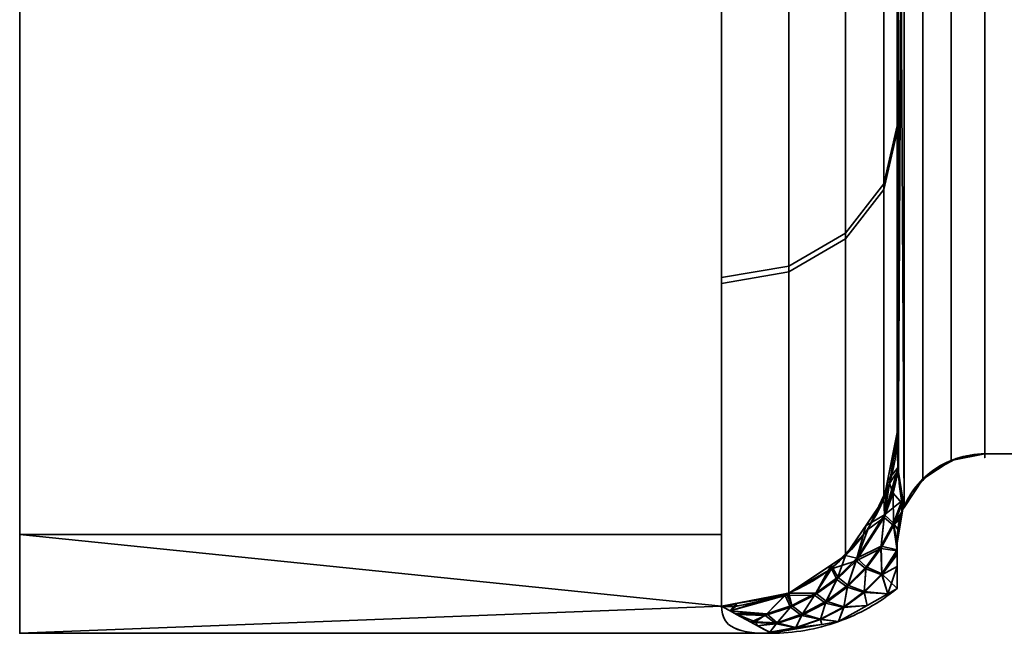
# Model space of a CAD drawing. Header units: millimetres. Extents: x -110 to 110, y -15 to 15.
# Tile 39 of 110: x -30 to -24.39, y -15 to -11.5. Entities that reach past the tile are written whole.
import ezdxf

# ---------------------------------------------------------------- set-up
doc = ezdxf.new("R2010")
doc.units = ezdxf.units.MM
doc.layers.add('1', color=7, linetype='Continuous', true_color=0xffffff)

msp = doc.modelspace()

# ---------------------------------------------------------------- linework, layer by layer
at = {"layer": '1', "color": 252, "linetype": 'Continuous', "lineweight": 35}
for p, q in [((-24.5, -7.6729, 11.7101), (-24.5, -13.9777, 0.7899)), ((-24.5, -13.9777, -0.7899), (-24.5, -7.6729, -11.7101)), ((-25, -8.6603, 11), (-25, -13.8564, 2)), ((-25, -13.8564, -2), (-25, -8.6603, -11)), ((-24.5, -13.9777, -0.7899), (-16, -13.9777, -0.7899)), ((-24.5, -13.9777, 0.7899), (-16, -13.9777, 0.7899)), ((-30, -15), (-25.7179, -15))]:
    msp.add_line(p, q, dxfattribs=at)
at = {"layer": '1', "color": 252, "linetype": 'Continuous', "lineweight": 35, "extrusion": (1, 0, 0)}
for centre, radius, start, end in [((0, 0, -30), 15, 0, 180), ((0, 0, -25), 14, 188.21321, 231.78679), ((0, 0, -25), 14, 128.21321, 171.78679), ((0, 0, -26), 15, 128.21321, 171.78679), ((0, 0, -26), 15, 188.21321, 231.78679)]:
    msp.add_arc(centre, radius, start, end, dxfattribs=at)
at = {"layer": '1', "color": 252, "linetype": 'Continuous', "lineweight": 35, "extrusion": (-1, 0, 0)}
for centre, radius, start, end in [((0, 0, 30), 15, 180, 0), ((0, 0, 24.5), 14, 356.7655, 3.2345), ((0, 0, 25), 14.5, 357.45707, 2.53526)]:
    msp.add_arc(centre, radius, start, end, dxfattribs=at)
at = {"layer": '1', "color": 252, "linetype": 'Continuous', "lineweight": 35, "extrusion": (-9.62502e-07, -0.142857, -0.989743)}
msp.add_arc((-25.9999, 14.0002, 0), 1, 359.9996, 89.9996, dxfattribs=at)
at = {"layer": '1', "color": 252, "linetype": 'Continuous', "lineweight": 35, "extrusion": (0, 0.142857, -0.989743)}
msp.add_arc((26, -14), 1, 180, 270, dxfattribs=at)
at = {"layer": '1', "color": 252, "linetype": 'Continuous', "lineweight": 35}
for points in [[(-25, -13.8564, 2), (-25, -13.894, 1.9088), (-24.999, -13.9691, 1.7245), (-24.9935, -14.0826, 1.4388), (-24.9831, -14.1924, 1.1543), (-24.9728, -14.2603, 0.9734), (-24.9667, -14.2932, 0.8845)], [(-24.9667, -14.2932, -0.8845), (-24.973, -14.259, -0.9767), (-24.9835, -14.1892, -1.1626), (-24.9938, -14.0782, -1.45), (-24.9991, -13.9656, -1.7333), (-25, -13.8926, -1.9123), (-25, -13.8564, -2)], [(-25, -14.4857, -0.6433), (-25, -14.4778, -0.6616), (-24.9997, -14.462, -0.6968), (-24.9983, -14.4382, -0.7451), (-24.996, -14.4139, -0.789), (-24.9924, -14.3883, -0.8284), (-24.9871, -14.3601, -0.862), (-24.9792, -14.3286, -0.8855), (-24.9713, -14.305, -0.8881), (-24.9667, -14.2932, -0.8845)], [(-25, -14.7453, 0), (-25.0503, -14.786, 0), (-25.1579, -14.8588, 0), (-25.3353, -14.9393, 0), (-25.5238, -14.9887, 0.0001), (-25.6532, -15, 0), (-25.7179, -15)], [(-26, -14.8462, 2.1429), (-26, -14.97, 1.2849), (-25.904, -15, 0.5545), (-25.7179, -15)], [(-25.7179, -15), (-25.9044, -15, -0.5556), (-26, -14.9698, -1.286), (-26, -14.8462, -2.1429)]]:
    msp.add_open_spline(points, degree=3, dxfattribs=at)
for points, knots in [([(-24.5, -13.9777, 0.7899), (-24.5548, -13.9777, 0.7899), (-24.6104, -13.9869, 0.7926), (-24.7139, -14.0218, 0.8031), (-24.7631, -14.048, 0.8109), (-24.8494, -14.1138, 0.8306), (-24.8875, -14.1543, 0.8428), (-24.9373, -14.2286, 0.8651), (-24.9538, -14.2603, 0.8746), (-24.9667, -14.2932, 0.8845)], [0, 0, 0, 0, 0.272272, 0.272272, 0.544336, 0.544336, 0.819649, 0.819649, 1, 1, 1, 1]), ([(-24.5, -13.9777, -0.7899), (-24.5548, -13.9777, -0.7899), (-24.6104, -13.9869, -0.7926), (-24.7139, -14.0218, -0.8031), (-24.7631, -14.048, -0.8109), (-24.8494, -14.1138, -0.8306), (-24.8875, -14.1543, -0.8428), (-24.9373, -14.2286, -0.8651), (-24.9538, -14.2603, -0.8746), (-24.9667, -14.2932, -0.8845)], [0, 0, 0, 0, 0.272272, 0.272272, 0.544337, 0.544337, 0.81965, 0.81965, 1, 1, 1, 1]), ([(-24.9667, -14.2932, 0.8845), (-24.969, -14.2991, 0.8863), (-24.9714, -14.3056, 0.887), (-24.9756, -14.3182, 0.8857), (-24.9775, -14.3244, 0.8839), (-24.9818, -14.3394, 0.877), (-24.984, -14.3477, 0.8709), (-24.9905, -14.3763, 0.8456), (-24.9931, -14.3929, 0.8217), (-24.999, -14.4387, 0.7483), (-25, -14.4634, 0.695), (-25, -14.4865, 0.6414)], [0, 0, 0, 0, 0.060109, 0.060109, 0.1199, 0.1199, 0.212934, 0.212934, 0.471196, 0.471196, 1, 1, 1, 1])]:
    msp.add_open_spline(points, degree=3, knots=knots, dxfattribs=at)
at = {"layer": '1', "color": 252, "linetype": 'Continuous', "lineweight": 35, "extrusion": (1, 0, 0)}
msp.add_open_spline([(-25, -14.7453, 0), (-25, -14.7188, -0.0728), (-25, -14.6636, -0.2173), (-25, -14.5766, -0.4311), (-25, -14.5163, -0.5727), (-25, -14.4857, -0.6433)], degree=3, dxfattribs=at)
at = {"layer": '1', "color": 252, "linetype": 'Continuous', "lineweight": 35, "extrusion": (1, -5.66252e-13, 2.06313e-13)}
msp.add_open_spline([(-25, -14.4865, 0.6414), (-25, -14.5781, 0.4298), (-25, -14.6664, 0.2166), (-25, -14.7453, 0)], degree=3, dxfattribs=at)
at = {"layer": '1', "color": 252, "linetype": 'Continuous', "lineweight": 35}
for points in [[(-30, -13.8582, 5.7403), (-30, -10.6066, 10.6066), (-30, -7.566, 7.566), (-30, -9.8855, 4.0947)], [(-30, -9.8855, -4.0947), (-30, -7.566, -7.566), (-30, -10.6066, -10.6066), (-30, -13.8582, -5.7403)], [(-24.6913, -7.7014, 11.7369), (-24.6913, -14.0152, 0.8011), (-24.5, -13.9777, 0.7899), (-24.5, -7.6729, 11.7101)], [(-24.6913, -14.0152, -0.8011), (-24.6913, -7.7014, -11.7369), (-24.5, -7.6729, -11.7101), (-24.5, -13.9777, -0.7899)], [(-16, -7.6729, 11.7101), (-24.5, -7.6729, 11.7101), (-24.5, -13.9777, 0.7899), (-16, -13.9777, 0.7899)], [(-16, -13.9777, -0.7899), (-24.5, -13.9777, -0.7899), (-24.5, -7.6729, -11.7101), (-16, -7.6729, -11.7101)], [(-24.8536, -7.7824, 11.8134), (-24.8536, -14.1219, 0.833), (-24.6913, -14.0152, 0.8011), (-24.6913, -7.7014, 11.7369)], [(-24.8536, -14.1219, -0.833), (-24.8536, -7.7824, -11.8134), (-24.6913, -7.7014, -11.7369), (-24.6913, -14.0152, -0.8011)], [(-24.9599, -7.9048, 11.9286), (-24.9599, -14.2828, 0.8814), (-24.8536, -14.1219, 0.833), (-24.8536, -7.7824, 11.8134)], [(-24.9599, -14.2828, -0.8814), (-24.9599, -7.9047, -11.9286), (-24.8536, -7.7824, -11.8134), (-24.8536, -14.1219, -0.833)], [(-24.9599, -7.9047, -11.9286), (-24.993, -14.0779, -1.4493), (-24.9927, -8.2871, -11.476)], [(-24.993, -14.0779, -1.4493), (-24.9599, -7.9047, -11.9286), (-24.9599, -14.2828, -0.8814)], [(-24.993, -8.294, 11.4673), (-24.9599, -14.2828, 0.8814), (-24.9599, -7.9048, 11.9286)], [(-24.9927, -8.2871, -11.476), (-24.993, -14.0779, -1.4493), (-25, -13.8564, -2)], [(-25, -13.8564, -2), (-25, -8.6603, -11), (-24.9927, -8.2871, -11.476)], [(-24.9927, -14.0819, 1.439), (-24.993, -8.294, 11.4673), (-25, -8.6603, 11)], [(-24.9599, -14.2828, 0.8814), (-24.993, -8.294, 11.4673), (-24.9927, -14.0819, 1.439)], [(-25, -8.6603, -11), (-25, -12.1084, -7.0276), (-25.0761, -12.4393, -7.2197), (-25.0761, -8.897, -11.3007)], [(-25, -12.1403, 6.9723), (-25, -8.6603, 11), (-25.0761, -8.897, 11.3007), (-25.0761, -12.4721, 7.1629)], [(-25, -8.6603, 11), (-25, -13.8564, 2), (-24.9927, -14.0819, 1.439)], [(-25, -13.8564, -2), (-25, -12.1244, -7), (-25, -8.6603, -11)], [(-25, -8.6603, 11), (-25, -12.1244, 7), (-25, -13.8564, 2)], [(-25.0761, -8.897, -11.3007), (-25.0761, -12.4393, -7.2197), (-25.2929, -12.7199, -7.3826), (-25.2929, -9.0977, -11.5556)], [(-25.0761, -12.4721, 7.1629), (-25.0761, -8.897, 11.3007), (-25.2929, -9.0977, 11.5556), (-25.2929, -12.7535, 7.3245)], [(-25.2929, -9.0977, -11.5556), (-25.2929, -12.7199, -7.3826), (-25.6173, -12.9074, -7.4914), (-25.6173, -9.2318, -11.7259)], [(-25.2929, -12.7535, 7.3245), (-25.2929, -9.0977, 11.5556), (-25.6173, -9.2318, 11.7259), (-25.6173, -12.9414, 7.4324)], [(-25.6173, -9.2318, -11.7259), (-25.6173, -12.9074, -7.4914), (-26, -12.9732, -7.5296), (-26, -9.2788, -11.7857)], [(-25.6173, -12.9414, 7.4324), (-25.6173, -9.2318, 11.7259), (-26, -9.2788, 11.7857), (-26, -13.0075, 7.4703)], [(-30, -13.8582, -5.7403), (-30, -15), (-30, -10.7), (-30, -9.8855, -4.0947)], [(-30, -9.8855, 4.0947), (-30, -10.7), (-30, -15), (-30, -13.8582, 5.7403)], [(-26, -14.4368, -4.0716), (-30, -14.4368, -4.0716), (-30, -11.4061, -9.7417), (-26, -11.4061, -9.7417)], [(-26, -11.4061, 9.7417), (-30, -11.4061, 9.7417), (-30, -14.4368, 4.0716), (-26, -14.4368, 4.0716)], [(-25, -12.1084, -7.0276), (-25, -13.8564, -2), (-25.0761, -14.2352, -2.0547), (-25.0761, -12.4393, -7.2197)], [(-25, -13.8564, 2), (-25, -12.1403, 6.9723), (-25.0761, -12.4721, 7.1629), (-25.0761, -14.2352, 2.0547)], [(-25.0761, -12.4393, -7.2197), (-25.0761, -14.2352, -2.0547), (-25.2929, -14.5563, -2.101), (-25.2929, -12.7199, -7.3826)], [(-25.0761, -14.2352, 2.0547), (-25.0761, -12.4721, 7.1629), (-25.2929, -12.7535, 7.3245), (-25.2929, -14.5563, 2.101)], [(-25.2929, -12.7199, -7.3826), (-25.2929, -14.5563, -2.101), (-25.6173, -14.7708, -2.132), (-25.6173, -12.9074, -7.4914)], [(-25.2929, -14.5563, 2.101), (-25.2929, -12.7535, 7.3245), (-25.6173, -12.9414, 7.4324), (-25.6173, -14.7708, 2.132)], [(-25.6173, -12.9074, -7.4914), (-25.6173, -14.7708, -2.132), (-26, -14.8462, -2.1429), (-26, -12.9732, -7.5296)], [(-25.6173, -14.7708, 2.132), (-25.6173, -12.9414, 7.4324), (-26, -13.0075, 7.4703), (-26, -14.8462, 2.1429)], [(-24.9936, -14.0534, 1.51), (-25, -13.8564, 2), (-25.0552, -14.1312, 2.0397)], [(-25.0552, -14.1312, -2.0397), (-25, -13.8564, -2), (-24.9996, -13.8684, -1.9702)], [(-24.9996, -13.8684, -1.9702), (-25.0424, -14.1462, -2.0095), (-25.0552, -14.1312, -2.0397)], [(-25.0424, -14.1462, -2.0095), (-24.9996, -13.8684, -1.9702), (-24.9932, -14.0701, -1.4688)], [(-24.806, -14.0807, -0.8207), (-24.6906, -14.0194, -0.8024), (-24.6906, -14.0194, 0.8024), (-24.806, -14.0807, 0.8207)], [(-24.6906, -14.0194, 0.8024), (-24.6906, -14.0194, -0.8024), (-24.6622, -14.0043, -0.7979)], [(-24.6622, -14.0043, 0.7979), (-24.6906, -14.0194, 0.8024), (-24.6622, -14.0043, -0.7979)], [(-24.6622, -14.0043, -0.7979), (-24.5, -13.9777, -0.7899), (-24.5, -13.9777, 0.7899), (-24.6622, -14.0043, 0.7979)], [(-16, -13.9777, 0.7899), (-24.5, -13.9777, 0.7899), (-24.5, -13.9777, -0.7899), (-16, -13.9777, -0.7899)], [(-25.0552, -14.1312, 2.0397), (-25.072, -14.3256, 1.5335), (-24.9936, -14.0534, 1.51)], [(-24.9927, -14.0819, 1.439), (-24.9936, -14.0534, 1.51), (-25.072, -14.3256, 1.5335)], [(-24.9727, -14.2444, 1.0125), (-24.9927, -14.0819, 1.439), (-25.072, -14.3256, 1.5335)], [(-24.9932, -14.0701, -1.4688), (-25.022, -14.201, -1.4799), (-25.0424, -14.1462, -2.0095)], [(-25.022, -14.201, -1.4799), (-24.9932, -14.0701, -1.4688), (-24.993, -14.0779, -1.4493)], [(-25.022, -14.201, -1.4799), (-24.993, -14.0779, -1.4493), (-24.9707, -14.2599, -0.9717)], [(-24.9599, -14.2828, -0.8814), (-24.9667, -14.2932, -0.8845), (-24.993, -14.0779, -1.4493)], [(-24.9927, -14.0819, 1.439), (-24.9667, -14.2932, 0.8845), (-24.9599, -14.2828, 0.8814)], [(-24.806, -14.0807, 0.8207), (-24.8507, -14.1281, -0.8349), (-24.806, -14.0807, -0.8207)], [(-24.806, -14.0807, 0.8207), (-24.8507, -14.1281, 0.8349), (-24.8507, -14.1281, -0.8349)], [(-25.072, -14.3256, 1.5335), (-25.0552, -14.1312, 2.0397), (-25.0761, -14.2352, 2.0547)], [(-25.0761, -14.2352, -2.0547), (-25.0552, -14.1312, -2.0397), (-25.0424, -14.1462, -2.0095)], [(-24.9175, -14.1991, -0.8562), (-24.8507, -14.1281, -0.8349), (-24.8507, -14.1281, 0.8349), (-24.9175, -14.1991, 0.8562)], [(-25.1669, -14.4086, -2.0463), (-25.0424, -14.1462, -2.0095), (-25.0742, -14.3411, -1.4904)], [(-25.0424, -14.1462, -2.0095), (-25.1669, -14.4086, -2.0463), (-25.0761, -14.2352, -2.0547)], [(-25.022, -14.201, -1.4799), (-25.0742, -14.3411, -1.4904), (-25.0424, -14.1462, -2.0095)], [(-25.2929, -14.5563, -2.101), (-25.0761, -14.2352, -2.0547), (-25.1669, -14.4086, -2.0463)], [(-25.072, -14.3256, 1.5335), (-25.0761, -14.2352, 2.0547), (-25.1785, -14.3869, 2.0766)], [(-25.0742, -14.3411, -1.4904), (-25.022, -14.201, -1.4799), (-25.0196, -14.3863, -0.9718)], [(-25.072, -14.3256, 1.5335), (-25.0205, -14.3716, 1.0138), (-24.9727, -14.2444, 1.0125)], [(-24.9707, -14.2599, -0.9717), (-25.0196, -14.3863, -0.9718), (-25.022, -14.201, -1.4799)], [(-24.9727, -14.2444, 1.0125), (-25.0205, -14.3716, 1.0138), (-24.9735, -14.3119, 0.8864)], [(-24.9735, -14.3119, 0.8864), (-24.9667, -14.2932, 0.8845), (-24.9727, -14.2444, 1.0125)], [(-24.9627, -14.2856, 0.8823), (-24.9627, -14.2856, -0.8823), (-24.9175, -14.1991, -0.8562)], [(-24.9175, -14.1991, 0.8562), (-24.9627, -14.2856, 0.8823), (-24.9175, -14.1991, -0.8562)], [(-25.0196, -14.3863, -0.9718), (-24.9707, -14.2599, -0.9717), (-24.9708, -14.3042, -0.8865)], [(-24.9708, -14.3042, -0.8865), (-24.9778, -14.3255, -0.8832), (-25.0196, -14.3863, -0.9718)], [(-24.9708, -14.3042, -0.8865), (-24.9667, -14.2932, -0.8845), (-25, -14.4858, 0.6414)], [(-24.9951, -14.4079, 0.7977), (-25, -14.4858, 0.6414), (-24.9667, -14.2932, -0.8845)], [(-24.9778, -14.3255, -0.8832), (-24.9708, -14.3042, -0.8865), (-25, -14.4858, 0.6414)], [(-24.9857, -14.3553, 0.8642), (-24.9951, -14.4079, 0.7977), (-24.9667, -14.2932, -0.8845)], [(-24.9792, -14.3303, 0.8812), (-24.9857, -14.3553, 0.8642), (-24.9667, -14.2932, -0.8845)], [(-24.9735, -14.3119, 0.8864), (-24.9792, -14.3303, 0.8812), (-24.9667, -14.2932, -0.8845)], [(-24.9667, -14.2932, -0.8845), (-24.9667, -14.2932, 0.8845), (-24.9735, -14.3119, 0.8864)], [(-24.9707, -14.2599, -0.9717), (-24.9667, -14.2932, -0.8845), (-24.9708, -14.3042, -0.8865)], [(-24.9667, -14.2932, -0.8845), (-24.9627, -14.2856, -0.8823), (-24.9627, -14.2856, 0.8823), (-24.9667, -14.2932, 0.8845)], [(-25.2339, -14.5862, -1.5041), (-25.0742, -14.3411, -1.4904), (-25.0915, -14.5178, -0.9682)], [(-25.0742, -14.3411, -1.4904), (-25.2339, -14.5862, -1.5041), (-25.1669, -14.4086, -2.0463)], [(-25.1785, -14.3869, 2.0766), (-25.2289, -14.5724, 1.5493), (-25.072, -14.3256, 1.5335)], [(-25.0908, -14.5039, 1.0115), (-25.072, -14.3256, 1.5335), (-25.2289, -14.5724, 1.5493)], [(-25.0196, -14.3863, -0.9718), (-25.0915, -14.5178, -0.9682), (-25.0742, -14.3411, -1.4904)], [(-25.072, -14.3256, 1.5335), (-25.0908, -14.5039, 1.0115), (-25.0205, -14.3716, 1.0138)], [(-24.9792, -14.3303, 0.8812), (-24.9735, -14.3119, 0.8864), (-25.0205, -14.3716, 1.0138)], [(-24.9857, -14.3553, 0.8642), (-24.9792, -14.3303, 0.8812), (-25.0205, -14.3716, 1.0138)], [(-24.9951, -14.4079, 0.7977), (-24.9857, -14.3553, 0.8642), (-25.0205, -14.3716, 1.0138)], [(-25.0196, -14.3863, -0.9718), (-24.9778, -14.3255, -0.8832), (-24.9848, -14.3516, -0.8674)], [(-24.9848, -14.3516, -0.8674), (-24.985, -14.3521, -0.867), (-25.0196, -14.3863, -0.9718)], [(-24.985, -14.3521, -0.867), (-24.9941, -14.401, -0.8084), (-25.0196, -14.3863, -0.9718)], [(-25, -14.4858, 0.6414), (-24.9848, -14.3516, -0.8674), (-24.9778, -14.3255, -0.8832)], [(-24.985, -14.3521, -0.867), (-24.9848, -14.3516, -0.8674), (-25, -14.4858, 0.6414)], [(-24.9941, -14.401, -0.8084), (-24.985, -14.3521, -0.867), (-25, -14.4858, 0.6414)], [(-25.3737, -14.6329, -2.0775), (-25.1669, -14.4086, -2.0463), (-25.2339, -14.5862, -1.5041)], [(-25.1669, -14.4086, -2.0463), (-25.3737, -14.6329, -2.0775), (-25.2929, -14.5563, -2.101)], [(-25.2289, -14.5724, 1.5493), (-25.1785, -14.3869, 2.0766), (-25.2929, -14.5563, 2.101)], [(-25.0915, -14.5178, -0.9682), (-25.0196, -14.3863, -0.9718), (-25, -14.5311, -0.5354)], [(-25, -14.524, 0.5487), (-25.0205, -14.3716, 1.0138), (-25.0908, -14.5039, 1.0115)], [(-25.0205, -14.3716, 1.0138), (-25, -14.524, 0.5487), (-25, -14.4865, 0.6414)], [(-25, -14.4865, 0.6414), (-24.9951, -14.4079, 0.7977), (-25.0205, -14.3716, 1.0138)], [(-25.0196, -14.3863, -0.9718), (-24.9941, -14.401, -0.8084), (-25, -14.4857, -0.6433)], [(-25, -14.4857, -0.6433), (-25, -14.5311, -0.5354), (-25.0196, -14.3863, -0.9718)], [(-25, -14.4858, 0.6414), (-25, -14.4857, -0.6433), (-24.9941, -14.401, -0.8084)], [(-30, -14.4368, -4.0716), (-26, -14.4368, -4.0716), (-26, -14.8462, -2.1429)], [(-26, -14.8462, -2.1429), (-30, -15), (-30, -14.4368, -4.0716)], [(-30, -14.4368, 4.0716), (-30, -15), (-26, -14.8462, 2.1429)], [(-26, -14.8462, 2.1429), (-26, -14.4368, 4.0716), (-30, -14.4368, 4.0716)], [(-25.0915, -14.5178, -0.9682), (-25.1787, -14.6334, -0.9613), (-25.2339, -14.5862, -1.5041)], [(-25.2289, -14.5724, 1.5493), (-25.1766, -14.6206, 1.006), (-25.0908, -14.5039, 1.0115)], [(-25.1787, -14.6334, -0.9613), (-25.0915, -14.5178, -0.9682), (-25.086, -14.6664, -0.4658)], [(-25.0868, -14.6605, 0.4875), (-25.0908, -14.5039, 1.0115), (-25.1766, -14.6206, 1.006)], [(-25, -14.5311, -0.5354), (-25.086, -14.6664, -0.4658), (-25.0915, -14.5178, -0.9682)], [(-25.0908, -14.5039, 1.0115), (-25.0868, -14.6605, 0.4875), (-25, -14.524, 0.5487)], [(-25.0868, -14.6605, 0.4875), (-25, -14.5411, 0.5061), (-25, -14.524, 0.5487)], [(-25, -14.5311, -0.5354), (-25, -14.5515, -0.4869), (-25.086, -14.6664, -0.4658)], [(-25, -14.62, -0.3241), (-25, -14.4857, -0.6433), (-25, -14.4865, 0.6414), (-25, -14.7453, 0)], [(-25.3377, -14.6805, 1.5538), (-25.2929, -14.5563, 2.101), (-25.3757, -14.611, 2.1089)], [(-25.3737, -14.6329, -2.0775), (-25.3757, -14.611, -2.1089), (-25.2929, -14.5563, -2.101)], [(-25.2339, -14.5862, -1.5041), (-25.344, -14.693, -1.5073), (-25.3737, -14.6329, -2.0775)], [(-25.344, -14.693, -1.5073), (-25.2339, -14.5862, -1.5041), (-25.2842, -14.7376, -0.9508)], [(-25.2929, -14.5563, 2.101), (-25.3377, -14.6805, 1.5538), (-25.2289, -14.5724, 1.5493)], [(-25.281, -14.7262, 0.9971), (-25.2289, -14.5724, 1.5493), (-25.3377, -14.6805, 1.5538)], [(-25.1787, -14.6334, -0.9613), (-25.2842, -14.7376, -0.9508), (-25.2339, -14.5862, -1.5041)], [(-25.2289, -14.5724, 1.5493), (-25.281, -14.7262, 0.9971), (-25.1766, -14.6206, 1.006)], [(-25, -14.7453, 0), (-25, -14.5411, 0.5061), (-25.0868, -14.6605, 0.4875)], [(-25.086, -14.6664, -0.4658), (-25, -14.5515, -0.4869), (-25, -14.62, -0.3241)], [(-25.6372, -14.7837, -2.098), (-25.3737, -14.6329, -2.0775), (-25.4696, -14.7823, -1.5077)], [(-25.3737, -14.6329, -2.0775), (-25.6372, -14.7837, -2.098), (-25.6173, -14.7708, -2.132)], [(-25.4623, -14.7711, 1.5555), (-25.3757, -14.611, 2.1089), (-25.6173, -14.7708, 2.132)], [(-25.6173, -14.7708, -2.132), (-25.3757, -14.611, -2.1089), (-25.3737, -14.6329, -2.0775)], [(-25.344, -14.693, -1.5073), (-25.4696, -14.7823, -1.5077), (-25.3737, -14.6329, -2.0775)], [(-25.3757, -14.611, 2.1089), (-25.4623, -14.7711, 1.5555), (-25.3377, -14.6805, 1.5538)], [(-25.2842, -14.7376, -0.9508), (-25.1787, -14.6334, -0.9613), (-25.1871, -14.7668, -0.4394)], [(-25.1874, -14.7617, 0.462), (-25.1766, -14.6206, 1.006), (-25.281, -14.7262, 0.9971)], [(-25.1766, -14.6206, 1.006), (-25.1874, -14.7617, 0.462), (-25.0868, -14.6605, 0.4875)], [(-25.086, -14.6664, -0.4658), (-25.1871, -14.7668, -0.4394), (-25.1787, -14.6334, -0.9613)], [(-25.0519, -14.7745, 0), (-25.086, -14.6664, -0.4658), (-25, -14.62, -0.3241)], [(-25, -14.62, -0.3241), (-25, -14.7453, 0), (-25.0519, -14.7745, 0)], [(-25.4696, -14.7823, -1.5077), (-25.344, -14.693, -1.5073), (-25.4078, -14.8276, -0.9367)], [(-25.4035, -14.8177, 0.9846), (-25.3377, -14.6805, 1.5538), (-25.4623, -14.7711, 1.5555)], [(-25.2842, -14.7376, -0.9508), (-25.4078, -14.8276, -0.9367), (-25.344, -14.693, -1.5073)], [(-25.3377, -14.6805, 1.5538), (-25.4035, -14.8177, 0.9846), (-25.281, -14.7262, 0.9971)], [(-25.0519, -14.7745, 0), (-25.0868, -14.6605, 0.4875), (-25.1874, -14.7617, 0.462)], [(-25.1871, -14.7668, -0.4394), (-25.086, -14.6664, -0.4658), (-25.0519, -14.7745, 0)], [(-25.0868, -14.6605, 0.4875), (-25.0519, -14.7745, 0), (-25, -14.7453, 0)], [(-25.4078, -14.8276, -0.9367), (-25.2842, -14.7376, -0.9508), (-25.3042, -14.8531, -0.4081)], [(-25.3041, -14.8488, 0.4318), (-25.281, -14.7262, 0.9971), (-25.4035, -14.8177, 0.9846)], [(-25.1871, -14.7668, -0.4394), (-25.3042, -14.8531, -0.4081), (-25.2842, -14.7376, -0.9508)], [(-25.281, -14.7262, 0.9971), (-25.3041, -14.8488, 0.4318), (-25.1874, -14.7617, 0.462)], [(-25.7424, -14.8899, 1.5506), (-25.6304, -14.7734, 2.1324), (-25.9509, -14.8729, 1.7698)], [(-25.6304, -14.7734, 2.1324), (-25.9153, -14.8295, 2.1404), (-25.9509, -14.8729, 1.7698)], [(-25.9509, -14.8729, -1.7698), (-25.6372, -14.7837, -2.098), (-25.751, -14.8978, -1.5003)], [(-25.9509, -14.8729, -1.7698), (-25.9205, -14.8482, -2.1063), (-25.6372, -14.7837, -2.098)], [(-25.6372, -14.7837, -2.098), (-25.9205, -14.8482, -2.1063), (-25.9153, -14.8295, -2.1404)], [(-25.9153, -14.8295, -2.1404), (-25.6173, -14.7708, -2.132), (-25.6372, -14.7837, -2.098)], [(-25.6073, -14.8513, -1.5053), (-25.751, -14.8978, -1.5003), (-25.6372, -14.7837, -2.098)], [(-25.6304, -14.7734, 2.1324), (-25.7424, -14.8899, 1.5506), (-25.5992, -14.8417, 1.5544)], [(-25.4696, -14.7823, -1.5077), (-25.6073, -14.8513, -1.5053), (-25.6372, -14.7837, -2.098)], [(-25.5992, -14.8417, 1.5544), (-25.6173, -14.7708, 2.132), (-25.6304, -14.7734, 2.1324)], [(-25.6173, -14.7708, 2.132), (-25.5992, -14.8417, 1.5544), (-25.4623, -14.7711, 1.5555)], [(-25.6073, -14.8513, -1.5053), (-25.4696, -14.7823, -1.5077), (-25.5439, -14.8977, -0.9195)], [(-25.5389, -14.8896, 0.969), (-25.4623, -14.7711, 1.5555), (-25.5992, -14.8417, 1.5544)], [(-25.4078, -14.8276, -0.9367), (-25.5439, -14.8977, -0.9195), (-25.4696, -14.7823, -1.5077)], [(-25.4623, -14.7711, 1.5555), (-25.5389, -14.8896, 0.969), (-25.4035, -14.8177, 0.9846)], [(-25.3042, -14.8531, -0.4081), (-25.1871, -14.7668, -0.4394), (-25.1696, -14.8407, 0)], [(-25.1696, -14.8407, 0), (-25.1874, -14.7617, 0.462), (-25.3041, -14.8488, 0.4318)], [(-25.1874, -14.7617, 0.462), (-25.1696, -14.8407, 0), (-25.0519, -14.7745, 0)], [(-25.0519, -14.7745, 0), (-25.1696, -14.8407, 0), (-25.1871, -14.7668, -0.4394)], [(-26, -14.8462, -2.1429), (-25.7179, -15), (-30, -15)], [(-30, -15), (-25.7179, -15), (-26, -14.8462, 2.1429)], [(-25.9509, -14.8729, 1.7698), (-25.9153, -14.8295, 2.1404), (-26, -14.8462, 2.1429)], [(-25.9953, -14.8487, -2.1068), (-26, -14.8462, -2.1429), (-25.9153, -14.8295, -2.1404)], [(-25.9153, -14.8295, -2.1404), (-25.9205, -14.8482, -2.1063), (-25.9953, -14.8487, -2.1068)], [(-25.9953, -14.8487, -2.1068), (-25.9205, -14.8482, -2.1063), (-25.9509, -14.8729, -1.7698)], [(-25.751, -14.8978, -1.5003), (-25.6073, -14.8513, -1.5053), (-25.6888, -14.9459, -0.8997)], [(-25.6835, -14.9397, 0.9508), (-25.5992, -14.8417, 1.5544), (-25.7424, -14.8899, 1.5506)], [(-25.5439, -14.8977, -0.9195), (-25.6888, -14.9459, -0.8997), (-25.6073, -14.8513, -1.5053)], [(-25.5992, -14.8417, 1.5544), (-25.6835, -14.9397, 0.9508), (-25.5389, -14.8896, 0.969)], [(-25.5439, -14.8977, -0.9195), (-25.4078, -14.8276, -0.9367), (-25.4364, -14.9222, -0.3724)], [(-25.4361, -14.9189, 0.3971), (-25.4035, -14.8177, 0.9846), (-25.5389, -14.8896, 0.969)], [(-25.3042, -14.8531, -0.4081), (-25.4364, -14.9222, -0.3724), (-25.4078, -14.8276, -0.9367)], [(-25.4364, -14.9222, -0.3724), (-25.3042, -14.8531, -0.4081), (-25.3334, -14.9328, 0)], [(-25.4035, -14.8177, 0.9846), (-25.4361, -14.9189, 0.3971), (-25.3041, -14.8488, 0.4318)], [(-25.3334, -14.9328, 0), (-25.3041, -14.8488, 0.4318), (-25.4361, -14.9189, 0.3971)], [(-25.3041, -14.8488, 0.4318), (-25.3334, -14.9328, 0), (-25.1696, -14.8407, 0)], [(-25.1696, -14.8407, 0), (-25.3334, -14.9328, 0), (-25.3042, -14.8531, -0.4081)], [(-25.9509, -14.8729, 1.7698), (-25.9212, -14.8891, 1.5445), (-25.7424, -14.8899, 1.5506)], [(-25.751, -14.8978, -1.5003), (-25.9145, -14.8928, -1.4935), (-25.9509, -14.8729, -1.7698)], [(-25.9212, -14.8891, 1.5445), (-25.8398, -14.9335, 0.9257), (-25.8068, -14.9346, 0.9301)], [(-25.8068, -14.9346, 0.9301), (-25.7424, -14.8899, 1.5506), (-25.9212, -14.8891, 1.5445)], [(-25.9145, -14.8928, -1.4935), (-25.751, -14.8978, -1.5003), (-25.833, -14.9372, -0.8743)], [(-25.6888, -14.9459, -0.8997), (-25.833, -14.9372, -0.8743), (-25.751, -14.8978, -1.5003)], [(-25.7424, -14.8899, 1.5506), (-25.8068, -14.9346, 0.9301), (-25.6835, -14.9397, 0.9508)], [(-25.6888, -14.9459, -0.8997), (-25.5439, -14.8977, -0.9195), (-25.5778, -14.9697, -0.3337)], [(-25.5774, -14.9675, 0.3595), (-25.5389, -14.8896, 0.969), (-25.6835, -14.9397, 0.9508)], [(-25.4364, -14.9222, -0.3724), (-25.5778, -14.9697, -0.3337), (-25.5439, -14.8977, -0.9195)], [(-25.5778, -14.9697, -0.3337), (-25.4364, -14.9222, -0.3724), (-25.428, -14.9493, 0)], [(-25.5389, -14.8896, 0.969), (-25.5774, -14.9675, 0.3595), (-25.4361, -14.9189, 0.3971)], [(-25.428, -14.9493, 0), (-25.4361, -14.9189, 0.3971), (-25.5774, -14.9675, 0.3595)], [(-25.3334, -14.9328, 0), (-25.428, -14.9493, 0), (-25.4364, -14.9222, -0.3724)], [(-25.4361, -14.9189, 0.3971), (-25.428, -14.9493, 0), (-25.3334, -14.9328, 0)], [(-25.7949, -14.958, 0.5851), (-25.8068, -14.9346, 0.9301), (-25.8398, -14.9335, 0.9257)], [(-25.7949, -14.958, -0.5851), (-25.833, -14.9372, -0.8743), (-25.6888, -14.9459, -0.8997)], [(-25.6835, -14.9397, 0.9508), (-25.8068, -14.9346, 0.9301), (-25.7949, -14.958, 0.5851)], [(-25.7241, -14.9931, 0.3199), (-25.6835, -14.9397, 0.9508), (-25.7949, -14.958, 0.5851)], [(-25.7949, -14.958, -0.5851), (-25.6888, -14.9459, -0.8997), (-25.7244, -14.9942, -0.2931)], [(-25.7949, -14.958, 0.5851), (-25.7578, -14.9782, 0.3034), (-25.7241, -14.9931, 0.3199)], [(-25.7244, -14.9942, -0.2931), (-25.7544, -14.9801, -0.2776), (-25.7949, -14.958, -0.5851)], [(-25.7175, -14.9999), (-25.7241, -14.9931, 0.3199), (-25.7578, -14.9782, 0.3034)], [(-25.7578, -14.9782, 0.3034), (-25.7179, -15), (-25.7175, -14.9999)], [(-25.7175, -14.9999), (-25.7179, -15), (-25.7544, -14.9801, -0.2776)], [(-25.7544, -14.9801, -0.2776), (-25.7244, -14.9942, -0.2931), (-25.7175, -14.9999)], [(-25.5778, -14.9697, -0.3337), (-25.7244, -14.9942, -0.2931), (-25.6888, -14.9459, -0.8997)], [(-25.7244, -14.9942, -0.2931), (-25.5778, -14.9697, -0.3337), (-25.5727, -14.9746, 0)], [(-25.5727, -14.9746, 0), (-25.7175, -14.9999), (-25.7244, -14.9942, -0.2931)], [(-25.6835, -14.9397, 0.9508), (-25.7241, -14.9931, 0.3199), (-25.5774, -14.9675, 0.3595)], [(-25.5727, -14.9746, 0), (-25.5774, -14.9675, 0.3595), (-25.7241, -14.9931, 0.3199)], [(-25.7241, -14.9931, 0.3199), (-25.7175, -14.9999), (-25.5727, -14.9746, 0)], [(-25.428, -14.9493, 0), (-25.5727, -14.9746, 0), (-25.5778, -14.9697, -0.3337)], [(-25.5774, -14.9675, 0.3595), (-25.5727, -14.9746, 0), (-25.428, -14.9493, 0)]]:
    msp.add_3dface(points, dxfattribs=at)

doc.saveas('drawing.dxf')
